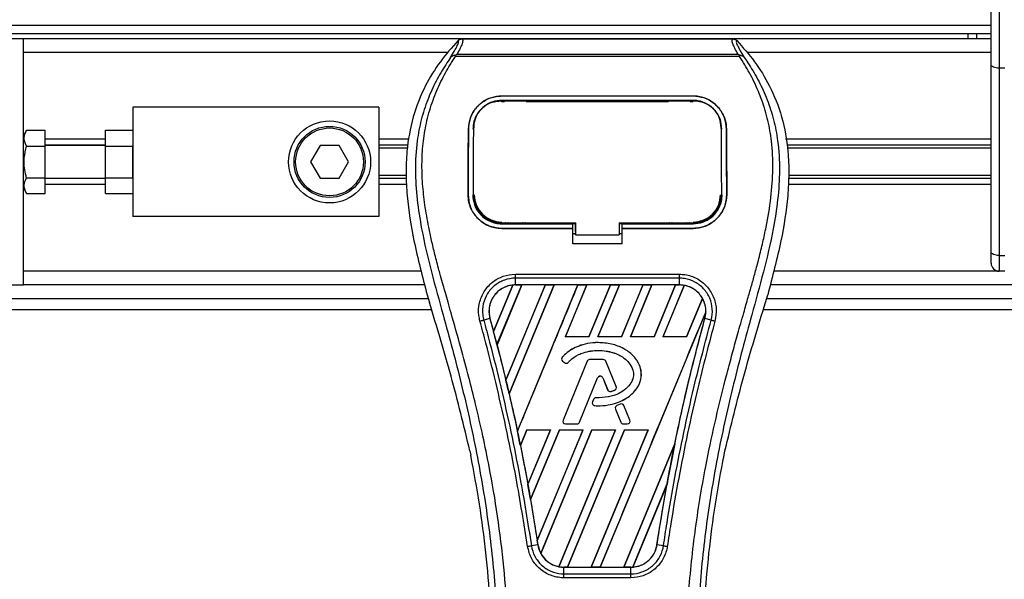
# Model space of a CAD drawing. Header units: millimetres. Extents: x 0 to 420, y 0 to 299.
# Tile 32 of 72: x 89 to 117, y 266 to 282. Entities that reach past the tile are written whole.
import ezdxf

# ---------------------------------------------------------------- set-up
doc = ezdxf.new("R2010")
doc.units = ezdxf.units.MM
doc.layers.add('QUOTE', color=174, linetype='Continuous')
doc.styles.add('SLDTEXTSTYLE3', font='TXT', dxfattribs={"width": 0.75})
doc.dimstyles.new('SLDDIMSTYLE0', dxfattribs={"dimtxt": 3, "dimasz": 3, "dimexe": 0, "dimexo": 0.0625, "dimgap": 0.75, "dimtad": 1, "dimlfac": 6.46054, "dimrnd": 1e-09, "dimzin": 12, "dimdsep": 46, "dimtxsty": 'SLDTEXTSTYLE3', "dimsah": 1, "dimcen": 0.09, "dimadec": 0, "dimazin": 3, "dimtfac": 1, "dimtdec": 3, "dimtofl": 0, "dimtmove": 0, "dimatfit": 3, "dimfxl": 0, "dimfrac": 2, "dimtolj": 1, "dimtzin": 12, "dimarcsym": 0})

# ---------------------------------------------------------------- blocks, each defined once
blk = doc.blocks.new('_D')
at = {"layer": 'QUOTE'}
for p, q in [((60.227, 280.303), (60.227, 297.215)), ((215.013, 280.303), (215.013, 297.215)), ((215.013, 295.215), (60.227, 295.215))]:
    blk.add_line(p, q, dxfattribs=at)
for points in [[(60.227, 295.215), (63.227, 294.715), (63.227, 295.715)], [(215.013, 295.215), (212.013, 295.715), (212.013, 294.715)]]:
    blk.add_solid(points, dxfattribs=at)
at = {"layer": 'QUOTE', "insert": (133.187, 299.082), "char_height": 3, "attachment_point": 1, "style": 'SLDTEXTSTYLE3'}
blk.add_mtext('1000', dxfattribs=at)

msp = doc.modelspace()

# ---------------------------------------------------------------- linework, layer by layer
at = {"color": 7, "linetype": 'Continuous', "lineweight": 25}
for p, q in [((116.2597, 281.053), (116.2597, 284.2256)), ((116.4919, 284.2256), (116.4919, 280.9549)), ((64.4838, 282.1726), (116.2597, 282.1726)), ((64.716, 281.9404), (116.2597, 281.9404)), ((115.6128, 281.7856), (115.6128, 281.9404)), ((115.845, 281.9404), (115.845, 281.7856)), ((88.8626, 281.7856), (64.9713, 281.7856)), ((88.8626, 278.8041), (88.8626, 281.7856)), ((116.2597, 281.7856), (88.8626, 281.7856)), ((101.2813, 281.783), (108.9489, 281.783)), ((100.8689, 281.3986), (88.8626, 281.3986)), ((101.0941, 281.288), (101.0795, 281.3211)), ((109.1341, 281.288), (101.0941, 281.288)), ((101.1349, 281.3485), (109.0955, 281.3485)), ((109.1511, 281.3215), (109.1341, 281.288)), ((116.2597, 281.3986), (109.3613, 281.3986)), ((116.2597, 275.7522), (116.2597, 281.053)), ((116.6466, 280.9549), (116.4919, 280.9549)), ((116.4919, 280.9549), (116.4919, 275.6541)), ((102.4064, 280.1685), (107.8239, 280.1685)), ((102.4064, 280.1678), (102.4064, 280.1685)), ((107.8239, 280.1678), (107.8239, 280.1685)), ((107.8239, 280.1678), (102.4064, 280.1678)), ((107.8239, 280.0432), (102.4064, 280.0432)), ((102.4064, 280.0083), (102.4865, 280.0083)), ((102.4083, 280.0227), (102.4078, 280.0227)), ((103.0707, 280.0361), (102.5159, 280.0361)), ((103.1002, 280.0083), (107.13, 280.0083)), ((107.7143, 280.0361), (107.1595, 280.0361)), ((107.7437, 280.0083), (107.8239, 280.0083)), ((98.9237, 279.8508), (91.9583, 279.8508)), ((91.9583, 279.8508), (91.9583, 276.7551)), ((98.9237, 279.8508), (98.9237, 276.7551)), ((88.9525, 279.1966), (88.8626, 279.0409)), ((88.9525, 279.1966), (89.4817, 279.1966)), ((89.4817, 278.7498), (89.4817, 279.1966)), ((91.1844, 279.1966), (91.9583, 279.1966)), ((91.1844, 278.7498), (91.1844, 279.1966)), ((101.4629, 279.2322), (101.4622, 279.2322)), ((101.6122, 279.2795), (101.6105, 279.2452)), ((101.6132, 279.3152), (101.6115, 279.281)), ((108.6187, 279.2812), (108.6169, 279.3152)), ((108.6198, 279.2452), (108.618, 279.2795)), ((108.7673, 279.2322), (108.768, 279.2322)), ((88.8626, 278.3029), (88.8626, 278.8041)), ((91.1844, 278.9453), (89.4817, 278.9453)), ((91.1844, 278.7775), (89.4817, 278.7775)), ((99.7861, 278.9453), (98.9237, 278.9453)), ((99.7555, 278.7775), (98.9237, 278.7775)), ((116.2597, 278.9453), (110.4441, 278.9453)), ((116.2597, 278.7775), (110.4747, 278.7775)), ((88.9525, 278.7498), (89.4817, 278.7498)), ((91.1844, 278.7673), (89.4817, 278.7673)), ((89.4817, 277.8561), (89.4817, 278.7498)), ((91.1844, 278.7498), (91.9583, 278.7498)), ((91.1844, 277.8561), (91.1844, 278.7498)), ((91.9583, 277.8561), (91.9583, 278.7498)), ((97.2625, 278.7673), (96.9944, 278.3029)), ((97.7987, 278.7673), (97.2625, 278.7673)), ((98.0668, 278.3029), (97.7987, 278.7673)), ((99.7392, 278.6886), (98.9237, 278.6886)), ((116.2597, 278.6886), (110.491, 278.6886)), ((88.8626, 277.8018), (88.8626, 278.3029)), ((96.9944, 278.3029), (97.2625, 277.8386)), ((97.7987, 277.8386), (98.0668, 278.3029)), ((88.8626, 274.8202), (88.8626, 277.8018)), ((88.9525, 277.8561), (89.4817, 277.8561)), ((89.4817, 277.4093), (89.4817, 277.8561)), ((89.4817, 277.8386), (91.1844, 277.8386)), ((91.1844, 277.8284), (89.4817, 277.8284)), ((91.1844, 277.6606), (89.4817, 277.6606)), ((91.1844, 277.4093), (91.1844, 277.8561)), ((91.1844, 277.8561), (91.9583, 277.8561)), ((97.2625, 277.8386), (97.7987, 277.8386)), ((99.7006, 277.9172), (98.9237, 277.9172)), ((99.7049, 277.8284), (98.9237, 277.8284)), ((99.713, 277.6606), (98.9237, 277.6606)), ((116.2597, 277.6606), (110.5172, 277.6606)), ((116.2597, 277.8284), (110.5253, 277.8284)), ((116.2597, 277.9172), (110.5297, 277.9172)), ((88.8626, 277.5649), (88.9525, 277.4093)), ((88.9525, 277.4093), (89.4817, 277.4093)), ((91.1844, 277.4093), (91.9583, 277.4093)), ((101.4544, 277.3745), (101.4538, 277.3745)), ((101.6059, 277.3604), (101.6064, 277.3596)), ((108.6238, 277.3595), (108.6243, 277.3604)), ((108.7758, 277.3745), (108.7764, 277.3745)), ((98.9237, 276.7551), (91.9583, 276.7551)), ((102.4064, 276.5511), (102.4064, 276.5822)), ((102.4064, 276.5511), (104.4186, 276.5511)), ((102.529, 276.5584), (103.0576, 276.5584)), ((104.4186, 276.5576), (104.4961, 276.5576)), ((104.4186, 276.4276), (104.4186, 276.5511)), ((104.4961, 276.3353), (104.4961, 276.5898)), ((104.4961, 276.5822), (104.4961, 276.2411)), ((105.7344, 276.5821), (107.8494, 276.5821)), ((105.7344, 276.5821), (105.7344, 276.2411)), ((105.7344, 276.5576), (105.8116, 276.5576)), ((105.8116, 276.5511), (107.8239, 276.5511)), ((105.8116, 276.4276), (105.8116, 276.5511)), ((107.1726, 276.5584), (107.7012, 276.5584)), ((107.8239, 276.5511), (107.8239, 276.5821)), ((102.4064, 276.4202), (102.4064, 276.4195)), ((102.4064, 276.4202), (104.4186, 276.4202)), ((104.4186, 276.4195), (102.4064, 276.4195)), ((104.4186, 275.9885), (104.4186, 276.4195)), ((104.4186, 276.2728), (104.4961, 276.2728)), ((104.4961, 276.3353), (104.4961, 276.2473)), ((105.7344, 276.2728), (105.8116, 276.2728)), ((105.8116, 276.4202), (107.8239, 276.4202)), ((105.8116, 275.9885), (105.8116, 276.4195)), ((107.8239, 276.4195), (105.8116, 276.4195)), ((107.8239, 276.4202), (107.8239, 276.4195)), ((105.8116, 275.9885), (104.4186, 275.9885)), ((104.4961, 276.2411), (104.4961, 276.2473)), ((104.4961, 276.2411), (105.7344, 276.2411)), ((116.2597, 275.4394), (116.2597, 275.7522)), ((116.4919, 275.6541), (116.6466, 275.6541)), ((116.4919, 275.6541), (116.4919, 275.2072)), ((100.1201, 275.2072), (88.8626, 275.2072)), ((116.4919, 275.2072), (110.1101, 275.2072)), ((116.6466, 275.2072), (116.4919, 275.2072)), ((102.7927, 275.1241), (107.4376, 275.1241)), ((102.7927, 274.8211), (102.7927, 275.0111)), ((107.4375, 275.0111), (102.7927, 275.0111)), ((107.4375, 274.8211), (107.4375, 275.0111)), ((64.9713, 274.8202), (88.8626, 274.8202)), ((100.2269, 274.8202), (88.8626, 274.8202)), ((102.1734, 273.5042), (102.7162, 274.8158)), ((102.7188, 274.8171), (102.1735, 273.5008)), ((102.2714, 273.1303), (102.9716, 274.8207)), ((102.9733, 274.8198), (102.2724, 273.1292)), ((103.6393, 274.8198), (102.5237, 272.125)), ((102.5238, 272.1217), (103.6417, 274.8207)), ((103.8931, 274.8207), (102.6151, 271.7354)), ((102.616, 271.7342), (103.8947, 274.8198)), ((107.4375, 274.8211), (102.7927, 274.8211)), ((102.7927, 274.8207), (102.7927, 274.8211)), ((102.7927, 274.8207), (102.9716, 274.8207)), ((102.8488, 270.6818), (104.5632, 274.8207)), ((102.9716, 274.8207), (102.9733, 274.8198)), ((103.6393, 274.8198), (102.9733, 274.8198)), ((103.6417, 274.8207), (103.6393, 274.8198)), ((103.6417, 274.8207), (103.8931, 274.8207)), ((103.8947, 274.8198), (103.8931, 274.8207)), ((104.5607, 274.8198), (103.8947, 274.8198)), ((104.8145, 274.8207), (104.2052, 273.3498)), ((104.2074, 273.3512), (104.8162, 274.8198)), ((104.5632, 274.8207), (104.5607, 274.8198)), ((104.5632, 274.8207), (104.8145, 274.8207)), ((104.8162, 274.8198), (104.8145, 274.8207)), ((105.4822, 274.8198), (104.8162, 274.8198)), ((105.4822, 274.8198), (104.8744, 273.3512)), ((104.8754, 273.3498), (105.4847, 274.8207)), ((105.736, 274.8207), (105.1267, 273.3498)), ((105.1288, 273.3512), (105.7377, 274.8198)), ((105.4847, 274.8207), (105.4822, 274.8198)), ((105.4847, 274.8207), (105.736, 274.8207)), ((105.7377, 274.8198), (105.736, 274.8207)), ((106.4037, 274.8198), (105.7377, 274.8198)), ((106.4037, 274.8198), (105.7959, 273.3512)), ((105.7969, 273.3498), (106.4061, 274.8207)), ((106.6574, 274.8207), (106.0482, 273.3498)), ((106.0503, 273.3512), (106.6591, 274.8198)), ((106.4061, 274.8207), (106.4037, 274.8198)), ((106.4061, 274.8207), (106.6574, 274.8207)), ((106.6591, 274.8198), (106.6574, 274.8207)), ((107.3251, 274.8198), (106.6591, 274.8198)), ((107.3251, 274.8198), (106.7174, 273.3512)), ((106.7183, 273.3498), (107.3276, 274.8207)), ((107.5737, 274.8082), (106.9696, 273.3498)), ((106.9718, 273.3512), (107.5753, 274.807)), ((107.3276, 274.8207), (107.3251, 274.8198)), ((107.3276, 274.8207), (107.4375, 274.8207)), ((107.4375, 274.8207), (107.4375, 274.8211)), ((165.237, 274.8202), (110.0033, 274.8202)), ((64.4838, 274.4333), (100.3261, 274.4333)), ((100.2947, 274.5432), (100.3563, 274.3277)), ((108.0888, 274.4384), (107.6388, 273.3512)), ((107.6398, 273.3498), (108.0903, 274.4375)), ((109.8739, 274.3277), (109.9355, 274.5432)), ((109.9041, 274.4333), (165.3362, 274.4333)), ((60.2272, 274.1237), (100.4163, 274.1237)), ((108.185, 274.0594), (105.1912, 266.8316)), ((109.8139, 274.1237), (165.4264, 274.1237)), ((102.0714, 273.8743), (101.8941, 273.828)), ((102.0727, 273.8746), (102.0714, 273.8743)), ((102.0727, 273.8746), (102.1734, 273.5042)), ((108.1575, 273.8746), (108.1588, 273.8743)), ((108.3361, 273.828), (108.1588, 273.8743)), ((104.2074, 273.3512), (104.2052, 273.3498)), ((104.8754, 273.3498), (104.2052, 273.3498)), ((104.8744, 273.3512), (104.2074, 273.3512)), ((104.8754, 273.3498), (104.8744, 273.3512)), ((105.1288, 273.3512), (105.1267, 273.3498)), ((105.7969, 273.3498), (105.1267, 273.3498)), ((105.7959, 273.3512), (105.1288, 273.3512)), ((105.7969, 273.3498), (105.7959, 273.3512)), ((106.0503, 273.3512), (106.0482, 273.3498)), ((106.7183, 273.3498), (106.0482, 273.3498)), ((106.7174, 273.3512), (106.0503, 273.3512)), ((106.7183, 273.3498), (106.7174, 273.3512)), ((106.9718, 273.3512), (106.9696, 273.3498)), ((107.6398, 273.3498), (106.9696, 273.3498)), ((107.6388, 273.3512), (106.9718, 273.3512)), ((107.6398, 273.3498), (107.6388, 273.3512)), ((102.2724, 273.1292), (102.2714, 273.1303)), ((102.2724, 273.1292), (102.5237, 272.125)), ((105.1338, 273.1883), (105.1338, 273.1888)), ((104.1203, 272.7745), (104.1199, 272.7748)), ((104.129, 272.6635), (104.1286, 272.663)), ((104.1286, 272.663), (104.1792, 272.6208)), ((104.129, 272.6635), (104.1796, 272.6213)), ((104.8214, 272.659), (104.1415, 270.994)), ((104.8219, 272.6588), (104.142, 270.9938)), ((104.8219, 272.6588), (104.8214, 272.659)), ((104.8939, 272.7072), (104.8939, 272.7078)), ((105.2808, 272.7078), (104.8939, 272.7078)), ((105.2808, 272.7072), (104.8939, 272.7072)), ((105.2808, 272.7072), (105.2808, 272.7078)), ((105.3529, 272.6588), (105.3534, 272.659)), ((105.6448, 271.9439), (105.3529, 272.6588)), ((105.6453, 271.9441), (105.3534, 272.659)), ((104.1796, 272.6213), (104.1792, 272.6208)), ((104.2881, 272.6299), (104.2885, 272.6296)), ((104.6091, 270.9349), (105.121, 272.1887)), ((104.6096, 270.9347), (105.1215, 272.1885)), ((105.121, 272.1887), (105.1215, 272.1885)), ((105.2671, 272.1887), (105.2666, 272.1885)), ((105.2666, 272.1885), (105.4045, 271.8507)), ((105.2671, 272.1887), (105.405, 271.8509)), ((105.405, 271.8509), (105.4045, 271.8507)), ((105.4997, 271.8059), (105.4999, 271.8053)), ((105.6024, 271.8426), (105.6026, 271.8421)), ((105.6448, 271.9439), (105.6453, 271.9441)), ((102.616, 271.7342), (102.6151, 271.7354)), ((105.0025, 271.5784), (104.9749, 271.5123)), ((105.003, 271.5781), (104.9754, 271.5121)), ((105.003, 271.5781), (105.0025, 271.5784)), ((105.0748, 271.6259), (105.0748, 271.6265)), ((104.9754, 271.5121), (104.9749, 271.5123)), ((105.0426, 271.4043), (105.0426, 271.4038)), ((105.6264, 271.3087), (105.6259, 271.3085)), ((105.6259, 271.3085), (105.7785, 270.9347)), ((105.6264, 271.3087), (105.779, 270.9349)), ((105.7608, 271.4501), (105.6675, 271.4101)), ((105.6677, 271.4096), (105.6675, 271.4101)), ((105.761, 271.4496), (105.6677, 271.4096)), ((105.761, 271.4496), (105.7608, 271.4501)), ((105.8638, 271.4076), (105.8643, 271.4078)), ((106.0327, 270.9938), (105.8638, 271.4076)), ((106.0332, 270.994), (105.8643, 271.4078)), ((104.142, 270.9938), (104.1415, 270.994)), ((106.0327, 270.9938), (106.0332, 270.994)), ((103.1153, 270.7184), (102.9327, 270.2775)), ((102.9337, 270.2762), (103.1162, 270.717)), ((103.1153, 270.7184), (103.7854, 270.7184)), ((103.1153, 270.7184), (103.1162, 270.717)), ((103.1162, 270.717), (103.7834, 270.717)), ((103.1455, 269.1734), (103.7854, 270.7184)), ((103.7834, 270.717), (103.1455, 269.1775)), ((104.0368, 270.7184), (103.221, 268.7489)), ((103.222, 268.7473), (104.0377, 270.717)), ((103.4099, 267.5871), (104.7069, 270.7184)), ((104.7048, 270.717), (103.41, 267.5923)), ((104.9582, 270.7184), (103.5101, 267.2224)), ((103.5118, 267.2213), (104.9591, 270.717)), ((103.7834, 270.717), (103.7854, 270.7184)), ((105.6263, 270.717), (104.0225, 266.8467)), ((104.0241, 266.8453), (105.6284, 270.7184)), ((104.0368, 270.7184), (104.7069, 270.7184)), ((104.0368, 270.7184), (104.0377, 270.717)), ((104.0377, 270.717), (104.7048, 270.717)), ((104.2141, 270.8865), (104.2141, 270.886)), ((104.2141, 270.8865), (104.537, 270.8865)), ((104.2141, 270.886), (104.537, 270.886)), ((105.8797, 270.7184), (104.2697, 266.8316)), ((104.2723, 266.8326), (105.8806, 270.717)), ((104.537, 270.8865), (104.537, 270.886)), ((104.6091, 270.9349), (104.6096, 270.9347)), ((104.7048, 270.717), (104.7069, 270.7184)), ((106.5478, 270.717), (104.9381, 266.8326)), ((104.9398, 266.8316), (106.5498, 270.7184)), ((104.9582, 270.7184), (105.6284, 270.7184)), ((104.9582, 270.7184), (104.9591, 270.717)), ((104.9591, 270.717), (105.6263, 270.717)), ((105.6263, 270.717), (105.6284, 270.7184)), ((105.779, 270.9349), (105.7785, 270.9347)), ((105.851, 270.8865), (105.851, 270.886)), ((105.851, 270.8865), (105.9607, 270.8865)), ((105.851, 270.886), (105.9607, 270.886)), ((105.8797, 270.7184), (106.5498, 270.7184)), ((105.8797, 270.7184), (105.8806, 270.717)), ((105.8806, 270.717), (106.5478, 270.717)), ((105.9607, 270.8865), (105.9607, 270.886)), ((106.5478, 270.717), (106.5498, 270.7184)), ((102.9337, 270.2762), (102.9327, 270.2775)), ((102.9337, 270.2762), (103.1455, 269.1775)), ((107.3062, 270.3235), (105.8595, 266.8326)), ((105.8613, 266.8316), (107.3061, 270.3196)), ((101.5039, 270.1279), (101.5311, 269.9986)), ((108.6991, 269.9986), (108.7263, 270.1279)), ((107.0864, 269.1825), (106.1133, 266.8332)), ((106.116, 266.8345), (107.0837, 269.1719)), ((106.8016, 267.4689), (107.0837, 269.1719)), ((103.222, 268.7473), (103.41, 267.5923)), ((103.4272, 267.4687), (103.2454, 267.4389)), ((103.4277, 267.4688), (103.4272, 267.4687)), ((106.8016, 267.4689), (106.803, 267.4687)), ((106.9848, 267.4389), (106.803, 267.4687)), ((104.1671, 266.8316), (104.1671, 266.8312)), ((104.2697, 266.8316), (104.1671, 266.8316)), ((104.1671, 266.6442), (104.1671, 266.8312)), ((104.1671, 266.8312), (106.0631, 266.8312)), ((104.2697, 266.8316), (104.2723, 266.8326)), ((104.2723, 266.8326), (104.9381, 266.8326)), ((104.9381, 266.8326), (104.9398, 266.8316)), ((105.1912, 266.8316), (104.9398, 266.8316)), ((105.1912, 266.8316), (105.1938, 266.8326)), ((105.1938, 266.8326), (105.8595, 266.8326)), ((105.8595, 266.8326), (105.8613, 266.8316)), ((106.0631, 266.8316), (105.8613, 266.8316)), ((106.0631, 266.8316), (106.0631, 266.8312)), ((106.0631, 266.6442), (106.0631, 266.8312)), ((106.0631, 266.533), (104.167, 266.533)), ((104.1671, 266.6442), (106.0631, 266.6442))]:
    msp.add_line(p, q, dxfattribs=at)
at = {"color": 7, "linetype": 'Continuous', "lineweight": 25, "flags": 128}
for points in [[(116.4919, 280.9549), (116.4466, 280.9567), (116.403, 280.9623), (116.3629, 280.9714), (116.3277, 280.9836), (116.2988, 280.9985), (116.2774, 281.0154), (116.2641, 281.0338), (116.2597, 281.053)], [(102.3887, 280.0228), (102.4064, 280.0227), (102.4078, 280.0227)], [(102.3808, 276.5822), (103.4043, 276.5822), (104.4961, 276.5822)], [(116.4919, 275.6541), (116.4466, 275.6559), (116.403, 275.6615), (116.3629, 275.6706), (116.3277, 275.6828), (116.2988, 275.6977), (116.2774, 275.7146), (116.2641, 275.733), (116.2597, 275.7522)]]:
    msp.add_lwpolyline(points, dxfattribs=at)
at = {"color": 7, "linetype": 'Continuous', "lineweight": 25}
for radius in [1.1609, 1.0061, 0.9597]:
    msp.add_circle((97.5306, 278.3029), radius, dxfattribs=at)
for centre, radius, start, end in [((102.4064, 277.3742), 0.7766, 180, 270), ((107.8239, 277.3742), 0.7766, 270, 0), ((116.4919, 275.4394), 0.2322, 180, 270), ((102.7927, 274.0731), 0.7476, 90, 95.67248), ((107.4375, 274.0731), 0.7476, 79.50442, 90), ((107.4375, 274.0731), 0.7476, 358.9448, 29.16926), ((49.8198, 259.4694), 54.2014, 14.59831, 15.00332), ((104.1788, 272.7232), 0.0784, 138.8059, 230.16689), ((104.1788, 272.7232), 0.0778, 138.8059, 230.16689), ((104.8939, 272.6294), 0.0784, 90, 157.79071), ((104.8939, 272.6294), 0.0778, 90, 157.79071), ((105.2808, 272.6294), 0.0784, 22.20929, 90), ((105.2808, 272.6294), 0.0778, 22.20929, 90), ((104.2294, 272.681), 0.0784, 230.16689, 318.97709), ((104.2294, 272.681), 0.0778, 230.16689, 318.97709), ((49.8198, 259.4694), 54.2014, 13.07956, 13.49924), ((105.194, 272.1589), 0.0789, 22.20926, 157.79071), ((105.194, 272.1589), 0.0784, 22.20926, 157.79071), ((105.477, 271.8803), 0.0784, 202.20926, 286.93498), ((105.477, 271.8803), 0.0778, 202.20926, 286.93498), ((105.5727, 271.9145), 0.0778, 292.3787, 22.20929), ((105.5727, 271.9145), 0.0784, 292.3787, 22.20929), ((105.0748, 271.5481), 0.0784, 90.035, 157.29049), ((105.0748, 271.5481), 0.0778, 90.035, 157.29049), ((105.0471, 271.482), 0.0784, 157.29049, 266.67135), ((105.0471, 271.482), 0.0778, 157.29049, 266.67135), ((105.6984, 271.3381), 0.0784, 113.24584, 202.20927), ((105.6984, 271.3381), 0.0778, 113.24584, 202.20927), ((105.7917, 271.3781), 0.0784, 22.20926, 113.24584), ((105.7917, 271.3781), 0.0778, 22.20926, 113.24584), ((104.2141, 270.9643), 0.0784, 157.79071, 270), ((104.2141, 270.9643), 0.0778, 157.79071, 270), ((105.9607, 270.9643), 0.0784, 270, 22.20926), ((105.9607, 270.9643), 0.0778, 270, 22.20926), ((104.537, 270.9643), 0.0778, 270, 337.79071), ((104.537, 270.9643), 0.0784, 270, 337.79071), ((105.851, 270.9643), 0.0784, 202.20927, 270), ((105.851, 270.9643), 0.0778, 202.20927, 270), ((49.8198, 259.4694), 54.2014, 11.50231, 11.93873), ((160.4104, 259.4694), 54.2014, 168.4523, 169.67661), ((49.8198, 259.4694), 54.2014, 9.85787, 10.3136), ((49.8198, 259.4694), 54.2014, 8.48712, 8.61357), ((104.1671, 267.5791), 0.7476, 188.48712, 208.50561), ((104.1671, 267.5791), 0.7476, 258.97515, 270), ((106.0631, 267.5791), 0.7476, 270, 273.84823)]:
    msp.add_arc(centre, radius, start, end, dxfattribs=at)
for centre, major_axis, start_param, end_param in [((103.3617, 273.8374), (1.1382, -0.4715), 2.4758381, 2.4783482), ((107.025, 274.244), (0.8251, -0.3418), 1.2366218, 1.2388756), ((107.7552, 273.9416), (0.6353, -0.2632), 1.3956244, 1.3981763), ((106.7629, 274.3526), (1.3494, -0.5589), 0.2126997, 0.2177966), ((3.2011, 278.7795), (93.2445, -38.6231), 0.3871172, 0.3871554), ((2.939, 278.8881), (93.7688, -38.8403), 0.3708848, 0.3709216), ((2.6769, 278.9966), (94.2931, -39.0575), 0.3541373, 0.3541766), ((143.4154, 266.5089), (33.9925, -14.0802), 3.4705541, 3.4706731), ((2.4148, 279.1052), (94.8174, -39.2746), 0.3367929, 0.3368383), ((210.1028, 238.8861), (99.3925, -41.1697), 3.2646071, 3.2647237), ((69.1022, 251.4824), (38.5676, -15.9752), 0.9312294, 0.9312774), ((2.1526, 279.2138), (95.3416, -39.4918), 0.3187494, 0.3188063), ((103.8515, 267.7098), (0.6312, -0.2614), 4.5226294, 4.5255134), ((104.5817, 267.4074), (0.8293, -0.3435), 4.3691473, 4.3715621), ((105.5006, 267.8122), (1.1252, -0.4661), 5.5949939, 5.5976427)]:
    msp.add_ellipse(centre, major_axis=major_axis, ratio=0.8660474, start_param=start_param, end_param=end_param, dxfattribs=at)
for points, knots in [([(101.1694, 281.7355), (100.996, 281.5415), (100.6455, 281.1495), (100.2035, 280.4265), (99.8664, 279.572), (99.7165, 278.7224), (99.6885, 277.973), (99.7323, 277.1254), (99.9173, 275.9736), (100.1607, 275.051), (100.2947, 274.5432)], [0, 0, 0, 0, 0.1020555, 0.2062434, 0.3310387, 0.4607193, 0.5429728, 0.6252686, 0.7937741, 1, 1, 1, 1]), ([(100.9585, 281.2568), (100.997, 281.3223), (101.0745, 281.4538), (101.1548, 281.5996), (101.1968, 281.7037), (101.1786, 281.7249), (101.1694, 281.7355)], [0, 0, 0, 0, 0.2487274, 0.4994989, 0.7492786, 1, 1, 1, 1]), ([(101.2813, 281.783), (101.2917, 281.7728), (101.3123, 281.7523), (101.29, 281.6581), (101.2332, 281.5268), (101.1675, 281.4076), (101.1349, 281.3485)], [0, 0, 0, 0, 0.2575936, 0.5147329, 0.7591509, 1, 1, 1, 1]), ([(101.1694, 281.7355), (101.177, 281.7425), (101.1923, 281.7567), (101.2201, 281.7714), (101.25, 281.7813), (101.2709, 281.7824), (101.2813, 281.783)], [0, 0, 0, 0, 0.2491591, 0.4999762, 0.7491747, 1, 1, 1, 1]), ([(109.0955, 281.3485), (109.0636, 281.4081), (108.9998, 281.527), (108.9428, 281.658), (108.9185, 281.7521), (108.9387, 281.7727), (108.9489, 281.783)], [0, 0, 0, 0, 0.2424224, 0.4838284, 0.7414574, 1, 1, 1, 1]), ([(108.9489, 281.783), (108.9697, 281.7806), (109.0009, 281.777), (109.0378, 281.7567), (109.0531, 281.7425), (109.0608, 281.7354)], [0, 0, 0, 0, 0.4987145, 0.7487494, 1, 1, 1, 1]), ([(109.0608, 281.7354), (109.0515, 281.7249), (109.0329, 281.704), (109.0738, 281.6013), (109.154, 281.4557), (109.2324, 281.3233), (109.2717, 281.2568)], [0, 0, 0, 0, 0.2514408, 0.5015673, 0.7498635, 1, 1, 1, 1]), ([(109.0608, 281.7354), (109.2342, 281.5415), (109.5848, 281.1495), (110.0267, 280.4265), (110.3638, 279.572), (110.5137, 278.7224), (110.5417, 277.973), (110.4979, 277.1254), (110.3129, 275.9736), (110.0695, 275.051), (109.9355, 274.5432)], [0, 0, 0, 0, 0.102054, 0.2062404, 0.3310362, 0.4607173, 0.5429711, 0.6252671, 0.7937733, 1, 1, 1, 1]), ([(102.5983, 264.0524), (102.5924, 264.5065), (102.5802, 265.4346), (102.4716, 266.8454), (102.3008, 268.2688), (102.0894, 269.5052), (101.8723, 270.558), (101.6796, 271.3985), (101.4689, 272.2335), (101.2365, 273.0965), (101.0365, 273.8066), (100.8889, 274.3208), (100.8144, 274.5826), (100.7443, 274.8295), (100.6836, 275.0446), (100.6239, 275.26), (100.5707, 275.4613), (100.516, 275.6757), (100.4656, 275.8819), (100.4195, 276.0796), (100.3777, 276.269), (100.3084, 276.6045), (100.2271, 277.0731), (100.1578, 277.6918), (100.1389, 278.2958), (100.1765, 278.8973), (100.2811, 279.4852), (100.4501, 280.0545), (100.6792, 280.5872), (100.8801, 280.9479), (101.0197, 281.1736), (101.0699, 281.2507), (101.0941, 281.288)], [0, 0, 0, 0, 0.0757702, 0.1548571, 0.2359051, 0.3148505, 0.3639911, 0.4151955, 0.4586591, 0.5076202, 0.5642678, 0.5817192, 0.5968623, 0.6096795, 0.624536, 0.6341631, 0.6469813, 0.6592987, 0.6711121, 0.6824202, 0.6932232, 0.7035232, 0.739704, 0.7727671, 0.8079075, 0.8413785, 0.8748477, 0.9102013, 0.9450667, 0.9801292, 0.9903909, 1, 1, 1, 1]), ([(101.0793, 281.3211), (101.0783, 281.3209), (101.0618, 281.3179), (101.0306, 281.3088), (100.9898, 281.2878), (100.9688, 281.267), (100.9585, 281.2568)], [0, 0, 0, 0, 0.0200108, 0.3469957, 0.676674, 1, 1, 1, 1]), ([(101.079, 281.3214), (101.0968, 281.3312), (101.115, 281.3411), (101.1345, 281.3484), (101.1349, 281.3485)], [0, 0, 0, 0, 0.9812431, 1, 1, 1, 1]), ([(107.6319, 264.0524), (107.6431, 264.6819), (107.6654, 265.9408), (107.8602, 267.8202), (108.1289, 269.473), (108.4321, 270.9046), (108.6516, 271.8075), (108.8055, 272.398), (108.8776, 272.669), (108.9485, 272.9302), (109.0191, 273.1857), (109.0931, 273.4503), (109.1735, 273.7348), (109.2714, 274.0769), (109.3754, 274.44), (109.4829, 274.819), (109.5869, 275.1858), (109.6939, 275.591), (109.7984, 276.0187), (109.9223, 276.5909), (110.0368, 277.2796), (110.0979, 278.0987), (110.0697, 278.7305), (110.0028, 279.1842), (109.9431, 279.474), (109.8662, 279.765), (109.7753, 280.0419), (109.6679, 280.3147), (109.549, 280.5751), (109.4198, 280.825), (109.2801, 281.0644), (109.1851, 281.2098), (109.1341, 281.288)], [0, 0, 0, 0, 0.1050162, 0.2100001, 0.3148093, 0.3841756, 0.4540228, 0.4697491, 0.4859574, 0.5007826, 0.5148922, 0.5301685, 0.5466097, 0.5642069, 0.5895177, 0.6096146, 0.6299353, 0.6531323, 0.6795668, 0.7034488, 0.7509822, 0.7962784, 0.8412589, 0.8577085, 0.8747396, 0.8922462, 0.9101144, 0.9261934, 0.9450023, 0.962977, 0.9800887, 1, 1, 1, 1]), ([(109.0955, 281.3485), (109.0958, 281.3484), (109.1161, 281.3416), (109.1338, 281.3315), (109.1511, 281.3215)], [0, 0, 0, 0, 0.0189016, 1, 1, 1, 1]), ([(109.2717, 281.2568), (109.2613, 281.2671), (109.2404, 281.2879), (109.1996, 281.3089), (109.1684, 281.3179), (109.152, 281.3209), (109.1511, 281.3211)], [0, 0, 0, 0, 0.3236146, 0.6535901, 0.9808697, 1, 1, 1, 1]), ([(100.9583, 281.2566), (100.9121, 281.1892), (100.772, 280.9851), (100.5412, 280.595), (100.3007, 280.0711), (100.116, 279.4991), (99.9886, 278.8315), (99.9451, 278.0718), (100.0003, 277.2387), (100.1515, 276.2734), (100.4083, 275.1854), (100.8165, 273.7323), (101.2726, 272.0292), (101.712, 270.0621), (102.0428, 268.0753), (102.2538, 266.0727), (102.2779, 264.7325), (102.2899, 264.0626)], [0, 0, 0, 0, 0.0171315, 0.0518789, 0.0867888, 0.1216172, 0.1567305, 0.2033881, 0.2503481, 0.2972709, 0.3674165, 0.4376773, 0.5502447, 0.6628473, 0.7753466, 0.8877074, 1, 1, 1, 1]), ([(109.2718, 281.2567), (109.3181, 281.1893), (109.4582, 280.9851), (109.689, 280.595), (109.9295, 280.0711), (110.1142, 279.4991), (110.2416, 278.8315), (110.2851, 278.0718), (110.2299, 277.2387), (110.0787, 276.2734), (109.8219, 275.1854), (109.4137, 273.7323), (108.9576, 272.0292), (108.5183, 270.0621), (108.1874, 268.0753), (107.9764, 266.0727), (107.9523, 264.7325), (107.9403, 264.0626)], [0, 0, 0, 0, 0.0171351, 0.0518824, 0.0867922, 0.1216204, 0.1567336, 0.2033911, 0.2503509, 0.2972735, 0.3674188, 0.4376794, 0.5502464, 0.6628485, 0.7753474, 0.8877078, 1, 1, 1, 1]), ([(101.4622, 279.2322), (101.4742, 279.3419), (101.4981, 279.5613), (101.6732, 279.8488), (101.928, 280.0606), (102.1919, 280.1578), (102.3541, 280.1659), (102.4064, 280.1685)], [0, 0, 0, 0, 0.2254673, 0.4508536, 0.6773692, 0.8959117, 1, 1, 1, 1]), ([(107.8239, 280.1685), (107.9243, 280.1591), (108.1251, 280.1404), (108.3957, 279.9951), (108.6117, 279.7753), (108.7443, 279.5077), (108.7608, 279.3161), (108.768, 279.2322)], [0, 0, 0, 0, 0.1991311, 0.3979316, 0.6058895, 0.8273797, 1, 1, 1, 1]), ([(102.4064, 280.1678), (102.3061, 280.1584), (102.1058, 280.1397), (101.8361, 279.9951), (101.6202, 279.7764), (101.4868, 279.509), (101.4702, 279.3167), (101.4629, 279.2322)], [0, 0, 0, 0, 0.1986654, 0.3969886, 0.6042242, 0.8260387, 1, 1, 1, 1]), ([(102.4064, 280.0432), (102.3191, 280.035), (102.1446, 280.0186), (101.91, 279.8917), (101.7237, 279.7007), (101.61, 279.4692), (101.5962, 279.3041), (101.5902, 279.2316)], [0, 0, 0, 0, 0.2000051, 0.3997225, 0.6073327, 0.8275308, 1, 1, 1, 1]), ([(102.3887, 280.0228), (102.3019, 280.0149), (102.1282, 279.9992), (101.8966, 279.8749), (101.7215, 279.6896), (101.6268, 279.4794), (101.6164, 279.3375), (101.6122, 279.2795)], [0, 0, 0, 0, 0.2128654, 0.4257218, 0.6387225, 0.8523499, 1, 1, 1, 1]), ([(107.8414, 280.0228), (107.8356, 280.0227), (107.2162, 280.0219), (105.4051, 280.0229), (103.5999, 280.0228), (102.4083, 280.0227)], [0, 0, 0, 0, 0.0032392, 0.3420114, 1, 1, 1, 1]), ([(102.5159, 280.0361), (102.5243, 280.0354), (102.5398, 280.0342), (102.5528, 280.0263), (102.5587, 280.0227)], [0, 0, 0, 0, 0.5442305, 1, 1, 1, 1]), ([(103.0271, 280.0227), (103.0349, 280.0271), (103.0485, 280.0346), (103.0641, 280.0356), (103.0707, 280.0361)], [0, 0, 0, 0, 0.5788371, 1, 1, 1, 1]), ([(107.1595, 280.0361), (107.1679, 280.0354), (107.1835, 280.0342), (107.1964, 280.0263), (107.2024, 280.0226)], [0, 0, 0, 0, 0.54200646, 1, 1, 1, 1]), ([(107.6707, 280.0227), (107.6785, 280.0271), (107.6921, 280.0346), (107.7077, 280.0356), (107.7143, 280.0361)], [0, 0, 0, 0, 0.5782449, 1, 1, 1, 1]), ([(108.7673, 279.2322), (108.7553, 279.3419), (108.7313, 279.5613), (108.5561, 279.8486), (108.3013, 280.0603), (108.0376, 280.1571), (107.8758, 280.1652), (107.8239, 280.1678)], [0, 0, 0, 0, 0.2256595, 0.4512475, 0.6779682, 0.8966264, 1, 1, 1, 1]), ([(108.64, 279.2316), (108.6299, 279.3266), (108.6096, 279.5164), (108.4585, 279.7656), (108.2385, 279.949), (108.0104, 280.0337), (107.8699, 280.0408), (107.8239, 280.0432)], [0, 0, 0, 0, 0.2255211, 0.4509943, 0.6767202, 0.8940147, 1, 1, 1, 1]), ([(108.618, 279.2795), (108.6091, 279.3652), (108.5912, 279.5366), (108.4553, 279.761), (108.256, 279.9266), (108.0387, 280.0112), (107.8967, 280.0195), (107.8414, 280.0228)], [0, 0, 0, 0, 0.2177322, 0.4355788, 0.6507548, 0.8640725, 1, 1, 1, 1]), ([(88.9525, 278.7498), (88.9164, 278.8296), (88.8489, 278.9789), (88.9196, 279.1275), (88.9525, 279.1966)], [0, 0, 0, 0, 0.5347163, 1, 1, 1, 1]), ([(101.4538, 277.3745), (101.4542, 277.5302), (101.4554, 277.9199), (101.4579, 278.542), (101.4608, 279.0019), (101.4622, 279.2322)], [0, 0, 0, 0, 0.249392, 0.6241438, 1, 1, 1, 1]), ([(101.4629, 279.2322), (101.461, 278.9263), (101.4583, 278.4667), (101.4559, 277.8443), (101.4549, 277.5311), (101.4544, 277.3745)], [0, 0, 0, 0, 0.4985433, 0.7491675, 1, 1, 1, 1]), ([(101.6064, 277.3596), (101.6064, 277.3644), (101.607, 277.6595), (101.608, 278.1209), (101.61, 278.7397), (101.6113, 279.0843), (101.6121, 279.2635), (101.6122, 279.2795)], [0, 0, 0, 0, 0.0075194, 0.4566651, 0.7153557, 0.9745252, 1, 1, 1, 1]), ([(108.618, 279.2795), (108.6181, 279.2635), (108.6194, 278.9668), (108.6211, 278.5003), (108.6228, 277.8789), (108.6235, 277.5377), (108.6238, 277.3644), (108.6238, 277.3595)], [0, 0, 0, 0, 0.02546624, 0.4713629, 0.73178735, 0.99246436, 1, 1, 1, 1]), ([(108.7758, 277.3745), (108.7753, 277.5302), (108.7741, 277.92), (108.7716, 278.5421), (108.7688, 279.0019), (108.7673, 279.2322)], [0, 0, 0, 0, 0.2493778, 0.6241217, 1, 1, 1, 1]), ([(108.768, 279.2322), (108.7699, 278.9262), (108.7726, 278.4665), (108.775, 277.8442), (108.776, 277.5311), (108.7764, 277.3745)], [0, 0, 0, 0, 0.4985836, 0.7491897, 1, 1, 1, 1]), ([(88.9525, 277.8561), (88.9427, 277.892), (88.8927, 278.075), (88.8628, 278.383), (88.9258, 278.6408), (88.9525, 278.7498)], [0, 0, 0, 0, 0.1234652, 0.6294359, 1, 1, 1, 1]), ([(88.9525, 277.4093), (88.9164, 277.4891), (88.8489, 277.6384), (88.9196, 277.787), (88.9525, 277.8561)], [0, 0, 0, 0, 0.5347163, 1, 1, 1, 1]), ([(102.4064, 276.4195), (102.2995, 276.43), (102.0858, 276.451), (101.8008, 276.6144), (101.5854, 276.855), (101.4699, 277.1238), (101.4584, 277.3023), (101.4538, 277.3745)], [0, 0, 0, 0, 0.21341182, 0.42681727, 0.64048529, 0.85457431, 1, 1, 1, 1]), ([(101.4544, 277.3745), (101.4647, 277.2673), (101.4851, 277.053), (101.6492, 276.7667), (101.891, 276.5509), (102.159, 276.4365), (102.336, 276.4248), (102.4064, 276.4202)], [0, 0, 0, 0, 0.2152728, 0.4305775, 0.6450792, 0.8589771, 1, 1, 1, 1]), ([(101.5845, 277.3742), (101.5935, 277.2817), (101.6113, 277.0965), (101.7533, 276.8494), (101.9625, 276.6632), (102.1937, 276.565), (102.3461, 276.555), (102.4064, 276.5511)], [0, 0, 0, 0, 0.2155433, 0.4311178, 0.6459265, 0.8599501, 1, 1, 1, 1]), ([(101.6064, 277.3596), (101.6148, 277.272), (101.6317, 277.0969), (101.7659, 276.8631), (101.9636, 276.6873), (102.1814, 276.5951), (102.3245, 276.5858), (102.3808, 276.5822)], [0, 0, 0, 0, 0.2161227, 0.4322836, 0.6474825, 0.8614599, 1, 1, 1, 1]), ([(108.7764, 277.3745), (108.7662, 277.2673), (108.7458, 277.0529), (108.5817, 276.7663), (108.3396, 276.5503), (108.0714, 276.4358), (107.8942, 276.4242), (107.8239, 276.4195)], [0, 0, 0, 0, 0.2152168, 0.4304623, 0.6450993, 0.8590403, 1, 1, 1, 1]), ([(107.8239, 276.4202), (107.9307, 276.4307), (108.1443, 276.4516), (108.4289, 276.615), (108.6441, 276.8553), (108.7596, 277.1239), (108.7711, 277.3023), (108.7758, 277.3745)], [0, 0, 0, 0, 0.2134298, 0.4268559, 0.6403481, 0.8544905, 1, 1, 1, 1]), ([(107.8239, 276.5511), (107.916, 276.5601), (108.1004, 276.5782), (108.3462, 276.7192), (108.5319, 276.9266), (108.6315, 277.1582), (108.6416, 277.3121), (108.6457, 277.3742)], [0, 0, 0, 0, 0.2134822, 0.4269583, 0.6406207, 0.8548221, 1, 1, 1, 1]), ([(107.8494, 276.5821), (107.9361, 276.5906), (108.1095, 276.6077), (108.3408, 276.7403), (108.5159, 276.9357), (108.6103, 277.1545), (108.6199, 277.3003), (108.6238, 277.3595)], [0, 0, 0, 0, 0.212876, 0.4257362, 0.6390345, 0.8533124, 1, 1, 1, 1]), ([(102.529, 276.5584), (102.5242, 276.5625), (102.5162, 276.5695), (102.5075, 276.5774), (102.5035, 276.5812), (102.5025, 276.5822)], [0, 0, 0, 0, 0.5217125, 0.8781434, 1, 1, 1, 1]), ([(102.5836, 276.5822), (102.5823, 276.5804), (102.5756, 276.5719), (102.5566, 276.5617), (102.5385, 276.5595), (102.529, 276.5584)], [0, 0, 0, 0, 0.1064229, 0.5308645, 1, 1, 1, 1]), ([(103.0576, 276.5584), (103.0491, 276.5593), (103.0319, 276.5611), (103.0128, 276.5707), (103.0053, 276.5798), (103.0033, 276.5822)], [0, 0, 0, 0, 0.4233453, 0.8466836, 1, 1, 1, 1]), ([(103.0841, 276.5822), (103.0831, 276.5812), (103.0787, 276.5769), (103.0699, 276.569), (103.0619, 276.562), (103.0576, 276.5584)], [0, 0, 0, 0, 0.1217656, 0.5374861, 1, 1, 1, 1]), ([(107.1726, 276.5584), (107.1678, 276.5625), (107.1598, 276.5695), (107.1511, 276.5774), (107.1471, 276.5812), (107.1461, 276.5821)], [0, 0, 0, 0, 0.522407, 0.8793122, 1, 1, 1, 1]), ([(107.2272, 276.5821), (107.2258, 276.5804), (107.2192, 276.5719), (107.2002, 276.5617), (107.1821, 276.5595), (107.1726, 276.5584)], [0, 0, 0, 0, 0.1058158, 0.5305457, 1, 1, 1, 1]), ([(107.7012, 276.5584), (107.6926, 276.5593), (107.6755, 276.5611), (107.6564, 276.5707), (107.6489, 276.5797), (107.6469, 276.5821)], [0, 0, 0, 0, 0.42366418, 0.84732129, 1, 1, 1, 1]), ([(107.7277, 276.5821), (107.7267, 276.5812), (107.7223, 276.5769), (107.7135, 276.569), (107.7054, 276.562), (107.7012, 276.5584)], [0, 0, 0, 0, 0.1204858, 0.5368121, 1, 1, 1, 1]), ([(101.7889, 273.7997), (101.777, 273.8525), (101.7393, 274.0199), (101.7586, 274.3145), (101.8938, 274.6451), (102.1311, 274.9099), (102.4421, 275.0895), (102.6758, 275.1126), (102.7927, 275.1241)], [0, 0, 0, 0, 0.0848238, 0.2686633, 0.4522096, 0.6351901, 0.8176699, 1, 1, 1, 1]), ([(102.7927, 275.0111), (102.7927, 275.0111), (102.6888, 275.0111), (102.4794, 274.9756), (102.2015, 274.8217), (101.9891, 274.5839), (101.8666, 274.2887), (101.852, 274.0258), (101.8813, 273.8747), (101.8941, 273.828), (101.8941, 273.828)], [0, 0, 0, 0, 0.0000054, 0.1821036, 0.3644363, 0.5473941, 0.7310397, 0.9150665, 0.9999946, 1, 1, 1, 1]), ([(108.3361, 273.828), (108.3361, 273.828), (108.3639, 273.9291), (108.3853, 274.1425), (108.3097, 274.4536), (108.1356, 274.7223), (107.883, 274.9177), (107.6354, 274.9997), (107.4843, 275.0111), (107.4376, 275.0111), (107.4375, 275.0111)], [0, 0, 0, 0, 0.0000054, 0.1839433, 0.3678851, 0.5517436, 0.7351758, 0.9179546, 0.9999946, 1, 1, 1, 1]), ([(107.4376, 275.1241), (107.49, 275.1217), (107.6591, 275.1139), (107.9361, 275.0183), (108.2188, 274.8), (108.4112, 274.4992), (108.5016, 274.1493), (108.4614, 273.9162), (108.4414, 273.7997)], [0, 0, 0, 0, 0.08215471, 0.26513997, 0.44867114, 0.63249904, 0.81630092, 1, 1, 1, 1]), ([(102.7162, 274.8158), (102.7081, 274.8149), (102.6171, 274.8046), (102.4462, 274.7506), (102.267, 274.6168), (102.1322, 274.4417), (102.0493, 274.2342), (102.038, 274.0264), (102.0647, 273.9097), (102.0727, 273.8746)], [0, 0, 0, 0, 0.0188532, 0.212821, 0.4068166, 0.5283578, 0.7224596, 0.9165622, 1, 1, 1, 1]), ([(102.7927, 274.8211), (102.735, 274.8172), (102.6201, 274.8095), (102.4571, 274.7485), (102.3119, 274.6549), (102.192, 274.5299), (102.1036, 274.3811), (102.052, 274.2162), (102.0367, 274.0429), (102.0598, 273.9304), (102.0714, 273.8743)], [0, 0, 0, 0, 0.1256962, 0.2503257, 0.3752801, 0.5004409, 0.6251501, 0.7500378, 0.8754735, 1, 1, 1, 1]), ([(104.5607, 274.8198), (104.2756, 274.1308), (103.7053, 272.7526), (103.1343, 271.3745), (102.8488, 270.6853)], [0, 0, 0, 0, 0.499922, 1, 1, 1, 1]), ([(108.1588, 273.8743), (108.1704, 273.9307), (108.1929, 274.0401), (108.1791, 274.2078), (108.1457, 274.3219), (108.0969, 274.4318), (108.0332, 274.5361), (107.9144, 274.6578), (107.7701, 274.75), (107.6081, 274.8099), (107.494, 274.8174), (107.4375, 274.8211)], [0, 0, 0, 0, 0.12529956, 0.24274151, 0.36337564, 0.383202, 0.50535928, 0.6278262, 0.7514156, 0.8768992, 1, 1, 1, 1]), ([(108.0888, 274.4384), (108.0872, 274.4413), (108.0598, 274.4897), (107.9769, 274.6024), (107.8067, 274.7414), (107.6504, 274.7856), (107.5753, 274.807)], [0, 0, 0, 0, 0.015125, 0.2568329, 0.6424132, 1, 1, 1, 1]), ([(101.5039, 270.1279), (101.3331, 270.8325), (100.9914, 272.2426), (100.5681, 273.6323), (100.3563, 274.3277)], [0, 0, 0, 0, 0.4995966, 1, 1, 1, 1]), ([(108.7263, 270.1279), (108.8971, 270.8325), (109.2389, 272.2426), (109.6621, 273.6323), (109.8739, 274.3277)], [0, 0, 0, 0, 0.4995966, 1, 1, 1, 1]), ([(105.1938, 266.8326), (105.6919, 268.0359), (106.6883, 270.4428), (107.6854, 272.8495), (108.1841, 274.0529)], [0, 0, 0, 0, 0.49996212, 1, 1, 1, 1]), ([(108.1575, 273.8746), (108.1645, 273.9034), (108.1788, 273.962), (108.1823, 274.0222), (108.1841, 274.0529)], [0, 0, 0, 0, 0.4902101, 1, 1, 1, 1]), ([(103.1371, 267.4221), (103.0338, 268.0693), (102.8622, 269.1449), (102.4768, 271.0637), (102.129, 272.5429), (101.8456, 273.5901), (101.7889, 273.7997)], [0, 0, 0, 0, 0.3014378, 0.5009532, 0.9001401, 1, 1, 1, 1]), ([(101.8941, 273.828), (101.951, 273.6182), (102.2352, 272.5691), (102.5837, 271.0873), (102.9698, 269.1649), (103.1419, 268.0873), (103.2454, 267.4389)], [0, 0, 0, 0, 0.099838, 0.4990257, 0.6985534, 1, 1, 1, 1]), ([(102.0714, 273.8743), (102.2119, 273.3464), (102.493, 272.2913), (102.8572, 270.6742), (103.1748, 269.0674), (103.3451, 267.9888), (103.4272, 267.4687)], [0, 0, 0, 0, 0.2501192, 0.5000009, 0.7588831, 1, 1, 1, 1]), ([(106.803, 267.4687), (106.8675, 267.8818), (107.0004, 268.7326), (107.2412, 270.0202), (107.5175, 271.3278), (107.8212, 272.6154), (108.0476, 273.4596), (108.1588, 273.8743)], [0, 0, 0, 0, 0.1914703, 0.3943123, 0.5997554, 0.8034134, 1, 1, 1, 1]), ([(106.9848, 267.4389), (107.0177, 267.6537), (107.1821, 268.7279), (107.4638, 270.2238), (107.8895, 272.138), (108.1683, 273.1931), (108.3361, 273.828)], [0, 0, 0, 0, 0.09978068, 0.49898343, 0.69852478, 1, 1, 1, 1]), ([(108.4414, 273.7997), (108.274, 273.1658), (107.9959, 272.1125), (107.571, 270.2018), (107.2899, 268.7087), (107.1259, 267.6366), (107.0931, 267.4222)], [0, 0, 0, 0, 0.3015218, 0.5010473, 0.9002301, 1, 1, 1, 1]), ([(107.3062, 270.3235), (107.3317, 270.4467), (107.4677, 271.1042), (107.7363, 272.2921), (108.0171, 273.3469), (108.1575, 273.8746)], [0, 0, 0, 0, 0.1034032, 0.5514873, 1, 1, 1, 1]), ([(108.3361, 273.828), (108.3434, 273.8261), (108.358, 273.8223), (108.3841, 273.8153), (108.4121, 273.8077), (108.4316, 273.8024), (108.4414, 273.7997)], [0, 0, 0, 0, 0.2499999, 0.4999999, 0.7499999, 1, 1, 1, 1]), ([(105.1338, 273.1888), (105.109, 273.1885), (104.9847, 273.1865), (104.7815, 273.1563), (104.4767, 273.0569), (104.2565, 272.9222), (104.1401, 272.7966), (104.1199, 272.7748)], [0, 0, 0, 0, 0.0660982, 0.3316094, 0.5433398, 0.9207225, 1, 1, 1, 1]), ([(105.1338, 273.1883), (105.109, 273.1879), (104.9847, 273.186), (104.7815, 273.1558), (104.4769, 273.0564), (104.2567, 272.9218), (104.1404, 272.7962), (104.1203, 272.7745)], [0, 0, 0, 0, 0.06612533, 0.33174621, 0.54346998, 0.92083251, 1, 1, 1, 1]), ([(104.2881, 272.6299), (104.305, 272.6481), (104.3883, 272.7382), (104.5355, 272.8326), (104.7382, 272.9133), (104.9978, 272.9736), (105.2823, 272.9712), (105.5459, 272.9138), (105.7605, 272.8303), (105.9575, 272.6918), (106.0897, 272.5033), (106.1431, 272.3327), (106.1264, 272.1615), (106.0383, 271.9863), (105.8936, 271.8552), (105.6913, 271.7236), (105.4182, 271.6372), (105.1917, 271.6297), (105.0748, 271.6259)], [0, 0, 0, 0, 0.0204778, 0.1012315, 0.1411417, 0.200522, 0.3202369, 0.3720725, 0.4227171, 0.509806, 0.5661201, 0.61013, 0.6545191, 0.7046271, 0.7684678, 0.8132113, 0.9036005, 1, 1, 1, 1]), ([(104.2885, 272.6296), (104.3054, 272.6478), (104.3886, 272.7378), (104.5359, 272.8322), (104.7384, 272.9128), (104.9979, 272.9731), (105.2823, 272.9707), (105.5458, 272.9132), (105.7603, 272.8299), (105.9571, 272.6914), (106.0892, 272.5031), (106.1426, 272.3327), (106.1259, 272.1616), (106.0379, 271.9867), (105.8933, 271.8556), (105.6911, 271.7241), (105.4181, 271.6377), (105.1916, 271.6303), (105.0748, 271.6265)], [0, 0, 0, 0, 0.02049, 0.1012505, 0.1411639, 0.2005563, 0.3202954, 0.3721325, 0.4227811, 0.5098684, 0.5661596, 0.6101442, 0.6545081, 0.7045954, 0.7684199, 0.8131655, 0.9035591, 1, 1, 1, 1]), ([(105.0426, 271.4038), (105.0673, 271.4027), (105.1915, 271.3971), (105.3996, 271.4127), (105.6502, 271.4748), (105.8543, 271.563), (106.0173, 271.667), (106.1442, 271.7827), (106.2651, 271.936), (106.3606, 272.1434), (106.3639, 272.3911), (106.3002, 272.5772), (106.215, 272.718), (106.0853, 272.8703), (105.9034, 273.0016), (105.6938, 273.0957), (105.4526, 273.1701), (105.2623, 273.1813), (105.1338, 273.1888)], [0, 0, 0, 0, 0.021651, 0.1085822, 0.1811552, 0.2464173, 0.3019198, 0.3494146, 0.3957935, 0.4720432, 0.5441891, 0.6064225, 0.6414501, 0.6875664, 0.7804759, 0.8342843, 0.8880657, 1, 1, 1, 1]), ([(105.0426, 271.4043), (105.0674, 271.4032), (105.1915, 271.3976), (105.3996, 271.4133), (105.6502, 271.4754), (105.8541, 271.5635), (106.0171, 271.6674), (106.1439, 271.7831), (106.2647, 271.9363), (106.3601, 272.1436), (106.3634, 272.3911), (106.2997, 272.577), (106.2146, 272.7177), (106.0849, 272.8699), (105.9031, 273.0011), (105.6936, 273.0952), (105.4525, 273.1696), (105.2623, 273.1807), (105.1338, 273.1883)], [0, 0, 0, 0, 0.0216619, 0.108637, 0.181216, 0.246481, 0.3019802, 0.3494719, 0.3958446, 0.4720735, 0.5441975, 0.6064107, 0.6414308, 0.6875449, 0.7804497, 0.8342603, 0.8880438, 1, 1, 1, 1]), ([(105.4997, 271.8059), (105.5115, 271.8096), (105.5348, 271.8169), (105.569, 271.8292), (105.5912, 271.8381), (105.6024, 271.8426)], [0, 0, 0, 0, 0.3407852, 0.6702324, 1, 1, 1, 1]), ([(105.4999, 271.8053), (105.5117, 271.8091), (105.5349, 271.8164), (105.5692, 271.8287), (105.5914, 271.8376), (105.6026, 271.8421)], [0, 0, 0, 0, 0.3406248, 0.6701521, 1, 1, 1, 1]), ([(102.616, 271.7342), (102.6948, 271.3876), (102.7741, 271.0383), (102.8482, 270.688), (102.8488, 270.6853)], [0, 0, 0, 0, 0.9924846, 1, 1, 1, 1]), ([(102.1274, 264.468), (102.1147, 264.9296), (102.0892, 265.8538), (101.9656, 267.2391), (101.7857, 268.6229), (101.616, 269.5398), (101.5311, 269.9986)], [0, 0, 0, 0, 0.2486567, 0.4978798, 0.7487052, 1, 1, 1, 1]), ([(108.1028, 264.468), (108.1155, 264.9296), (108.141, 265.8538), (108.2646, 267.2391), (108.4445, 268.6229), (108.6142, 269.5398), (108.6991, 269.9986)], [0, 0, 0, 0, 0.2486567, 0.4978798, 0.7487052, 1, 1, 1, 1]), ([(104.167, 266.533), (104.1416, 266.5336), (103.9997, 266.5368), (103.7428, 266.6018), (103.4466, 266.7968), (103.223, 267.0793), (103.1658, 267.3078), (103.1371, 267.4221)], [0, 0, 0, 0, 0.0516553, 0.2885366, 0.525578, 0.7627924, 1, 1, 1, 1]), ([(103.2454, 267.4389), (103.2454, 267.4389), (103.2608, 267.3356), (103.3272, 267.1327), (103.5214, 266.8798), (103.7881, 266.7052), (104.0175, 266.6488), (104.1443, 266.6442), (104.1671, 266.6442), (104.1671, 266.6442)], [0, 0, 0, 0, 0.000007, 0.2373557, 0.474586, 0.7115755, 0.9483527, 0.999993, 1, 1, 1, 1]), ([(103.4272, 267.4687), (103.4494, 267.3823), (103.4939, 267.2094), (103.6695, 267.0018), (103.9008, 266.8588), (104.0783, 266.8404), (104.1671, 266.8312)], [0, 0, 0, 0, 0.2501533, 0.5000796, 0.7500263, 1, 1, 1, 1]), ([(106.0631, 266.8312), (106.152, 266.8404), (106.3295, 266.8588), (106.5608, 267.0019), (106.7364, 267.2095), (106.7808, 267.3823), (106.803, 267.4687)], [0, 0, 0, 0, 0.2501277, 0.5000437, 0.7500008, 1, 1, 1, 1]), ([(106.0631, 266.6442), (106.0631, 266.6442), (106.1673, 266.6442), (106.3772, 266.6798), (106.6556, 266.8341), (106.8678, 267.0717), (106.9579, 267.2907), (106.9814, 267.416), (106.9848, 267.4389), (106.9848, 267.4389)], [0, 0, 0, 0, 0.000007, 0.2366161, 0.473319, 0.710219, 0.9474036, 0.999993, 1, 1, 1, 1]), ([(107.0931, 267.4222), (107.0887, 267.3967), (107.0645, 267.2563), (106.9621, 267.0113), (106.7259, 266.7471), (106.4142, 266.5675), (106.1801, 266.5445), (106.0631, 266.533)], [0, 0, 0, 0, 0.0525494, 0.2896487, 0.5265345, 0.7632925, 1, 1, 1, 1]), ([(106.116, 266.8345), (106.131, 266.8358), (106.2291, 266.8446), (106.3765, 266.8912), (106.5619, 267.0108), (106.7098, 267.1786), (106.7817, 267.3528), (106.7987, 267.4521), (106.8016, 267.4689)], [0, 0, 0, 0, 0.0447354, 0.2940664, 0.450088, 0.6994802, 0.9488717, 1, 1, 1, 1]), ([(106.9848, 267.4389), (106.9923, 267.4377), (107.0073, 267.4353), (107.0342, 267.4311), (107.063, 267.4267), (107.083, 267.4237), (107.0931, 267.4222)], [0, 0, 0, 0, 0.25, 0.5, 0.75, 1, 1, 1, 1]), ([(103.5118, 267.2213), (103.5563, 267.1555), (103.6478, 267.0201), (103.8359, 266.8968), (103.9696, 266.8609), (104.0225, 266.8467)], [0, 0, 0, 0, 0.363513, 0.7482845, 1, 1, 1, 1])]:
    msp.add_open_spline(points, degree=3, knots=knots, dxfattribs=at)
for points in [[(102.7927, 275.0111), (102.7927, 275.019), (102.7927, 275.0347), (102.7927, 275.0629), (102.7927, 275.093), (102.7927, 275.1138), (102.7927, 275.1241)], [(107.4375, 275.0111), (107.4375, 275.019), (107.4375, 275.0347), (107.4376, 275.0629), (107.4376, 275.093), (107.4376, 275.1138), (107.4376, 275.1241)], [(101.7889, 273.7997), (101.7986, 273.8023), (101.8181, 273.8077), (101.8461, 273.8153), (101.8722, 273.8223), (101.8868, 273.8261), (101.8941, 273.828)], [(103.1371, 267.4221), (103.1472, 267.4236), (103.1672, 267.4266), (103.1961, 267.4311), (103.2229, 267.4353), (103.2379, 267.4377), (103.2454, 267.4389)], [(104.167, 266.533), (104.167, 266.5432), (104.167, 266.5637), (104.1671, 266.5933), (104.1671, 266.621), (104.1671, 266.6364), (104.1671, 266.6442)], [(106.0631, 266.533), (106.0631, 266.5432), (106.0631, 266.5637), (106.0631, 266.5933), (106.0631, 266.621), (106.0631, 266.6364), (106.0631, 266.6442)]]:
    msp.add_open_spline(points, degree=3, dxfattribs=at)

# ---------------------------------------------------------------- dimensions: what is measured, and where the dimension line sits
at = {"layer": 'QUOTE'}
dim = msp.add_linear_dim(base=(60.2272, 295.2145), p1=(215.013, 278.3029), p2=(60.2272, 278.3029), dimstyle='SLDDIMSTYLE0', dxfattribs=at)
dim.commit()
dim.dimension.update_dxf_attribs({"geometry": '_D', "text_midpoint": (137.6201, 295.2145), "dimtype": 160})

doc.saveas('drawing.dxf')
